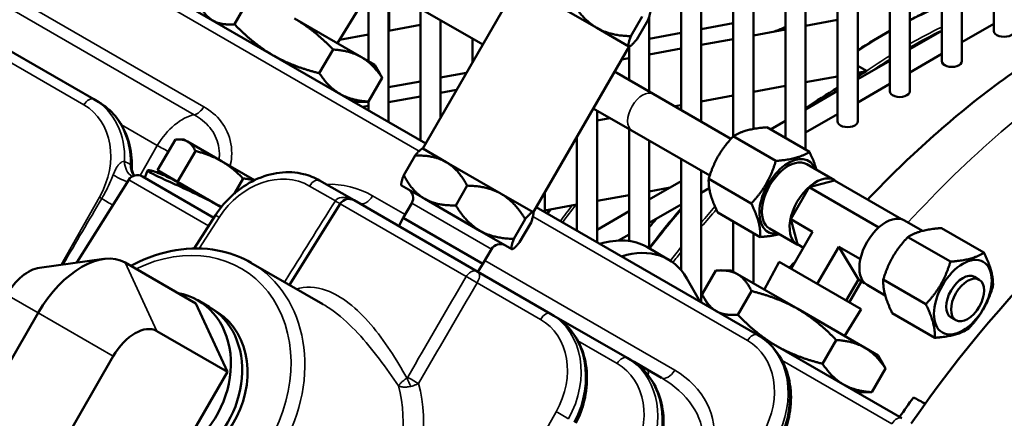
# Model space of a CAD drawing. Header units: inches. Extents: x 1 to 271, y 5 to 171.
# Tile 190 of 256: x 203.64 to 209.42, y 105.22 to 107.57. Entities that reach past the tile are written whole.
import ezdxf

# ---------------------------------------------------------------- set-up
doc = ezdxf.new("R2010")
doc.units = ezdxf.units.IN
doc.header["$LTSCALE"] = 8
doc.header["$MEASUREMENT"] = 0
doc.layers.add('Visible (ANSI)', color=7, linetype='Continuous', lineweight=50)
doc.layers.add('Visible Narrow (ANSI)', color=7, linetype='Continuous', lineweight=35)

msp = doc.modelspace()

# ---------------------------------------------------------------- linework, layer by layer
at = {"layer": 'Visible (ANSI)'}
for p, q in [((209.3643, 107.4985), (209.3643, 112.4413)), ((209.1762, 107.3217), (209.1762, 112.3316)), ((209.058, 107.3217), (209.058, 112.2634)), ((208.8699, 107.1449), (208.8699, 112.1548)), ((208.7518, 107.1449), (208.7518, 112.0866)), ((208.5637, 106.9681), (208.5637, 111.978)), ((208.4456, 106.9681), (208.4456, 111.9098)), ((208.2575, 106.8015), (208.2575, 111.8012)), ((208.1394, 106.8697), (208.1394, 111.733)), ((207.9513, 106.9234), (207.9513, 111.6244)), ((207.8331, 106.8801), (207.8331, 111.5562)), ((207.645, 106.9661), (207.645, 108.5063)), ((203.5241, 108.283), (206.0262, 106.8384)), ((206.3612, 107.4186), (205.2842, 108.0404)), ((207.5269, 107.0343), (207.5269, 107.9377)), ((206.5712, 107.7824), (206.0087, 106.8081)), ((203.0496, 107.6909), (204.0776, 107.0974)), ((205.8077, 106.9646), (205.8077, 107.7382)), ((205.8117, 107.7359), (205.8117, 107.5014)), ((206.7084, 107.7031), (207.0318, 107.5164)), ((204.9036, 107.5381), (204.9839, 107.6773)), ((205.5079, 107.4263), (205.6489, 107.6567)), ((205.6895, 107.3214), (205.6895, 107.6348)), ((205.9958, 106.856), (205.9958, 107.6296)), ((205.6485, 107.3452), (205.2552, 107.5722)), ((207.2981, 107.5844), (207.2311, 107.4683)), ((207.3388, 107.1429), (207.3388, 107.5829)), ((205.9958, 107.5355), (205.8077, 107.5006)), ((206.1139, 106.9903), (206.1139, 107.5614)), ((206.1191, 107.5584), (206.1139, 107.5574)), ((206.1179, 107.5591), (206.1179, 107.5582)), ((207.0318, 107.5164), (207.2193, 107.4082)), ((207.3325, 107.5645), (207.2655, 107.4485)), ((207.8331, 107.5438), (207.645, 107.5089)), ((208.2575, 107.5293), (208.4456, 107.5638)), ((209.1762, 107.4323), (209.3643, 107.5409)), ((205.6895, 107.4787), (205.5208, 107.4474)), ((207.5269, 107.487), (207.3388, 107.4521)), ((207.9513, 107.4731), (208.1394, 107.5076)), ((208.8699, 107.3918), (209.058, 107.5005)), ((206.302, 107.3161), (206.302, 107.4528)), ((207.2207, 107.4074), (206.6582, 106.4331)), ((207.2193, 107.4082), (207.2207, 107.4074)), ((207.2207, 107.4074), (207.2229, 107.408)), ((207.2207, 107.2111), (207.2207, 107.4073)), ((207.645, 107.417), (207.8331, 107.4515)), ((205.4014, 107.2507), (205.4818, 107.3898)), ((205.7279, 107.2993), (205.6485, 107.3452)), ((207.1767, 107.3311), (207.2207, 107.3392)), ((207.3388, 107.3608), (207.5269, 107.3953)), ((208.8699, 107.2555), (209.058, 107.3641)), ((205.7279, 107.2993), (205.7571, 107.2488)), ((208.5637, 107.215), (208.7518, 107.3237)), ((208.5637, 107.2932), (208.6148, 107.2637)), ((205.6901, 107.084), (205.7705, 107.2231)), ((206.2655, 107.2529), (206.1139, 107.2248)), ((207.3632, 107.1288), (207.1357, 107.2601)), ((208.2575, 107.1976), (208.4456, 107.2321)), ((208.5637, 107.2537), (208.6156, 107.2633)), ((205.9958, 107.2029), (205.8077, 107.168)), ((207.9513, 107.1414), (208.1394, 107.1759)), ((208.5637, 107.0787), (208.7518, 107.1873)), ((205.8077, 107.0801), (205.9958, 107.1146)), ((206.1139, 107.1362), (206.2081, 107.1535)), ((207.8195, 106.8654), (207.3632, 107.1288)), ((207.645, 107.0853), (207.8331, 107.1198)), ((208.2575, 107.0382), (208.4456, 107.1469)), ((204.0776, 107.0974), (204.1059, 107.0811)), ((205.6029, 107.0828), (205.6612, 107.0828)), ((205.6558, 107.0522), (205.6895, 107.0584)), ((205.6895, 107.0328), (205.6895, 107.0839)), ((207.4883, 107.0566), (207.5269, 107.0636)), ((207.0107, 107.0436), (207.2382, 106.9123)), ((207.0326, 106.2574), (207.0326, 107.031)), ((208.2575, 106.9019), (208.4456, 107.0105)), ((207.0326, 106.973), (207.1088, 106.987)), ((208.0524, 106.9199), (208.1394, 106.9701)), ((206.9145, 106.3256), (206.9145, 106.8769)), ((207.2207, 106.2648), (207.2207, 106.9224)), ((207.6945, 106.6489), (207.2382, 106.9123)), ((208.083, 106.7355), (207.8329, 106.88)), ((208.2802, 106.7884), (208.03, 106.9328)), ((204.4516, 106.6805), (204.5561, 106.8615)), ((204.6051, 106.8621), (204.5723, 106.8621)), ((204.6274, 106.8492), (204.6051, 106.8621)), ((204.8261, 106.7345), (204.6274, 106.8492)), ((207.3388, 106.2216), (207.3388, 106.8542)), ((204.5692, 106.6127), (204.6736, 106.7936)), ((205.9638, 106.767), (205.8969, 106.651)), ((206.0087, 106.8081), (206.0065, 106.8075)), ((206.0087, 106.8081), (206.1459, 106.7288)), ((205.0205, 106.6223), (204.8261, 106.7345)), ((206.1459, 106.7288), (206.4693, 106.5421)), ((207.5269, 106.0925), (207.5269, 106.7456)), ((208.4278, 106.6224), (208.2651, 106.7163)), ((204.5692, 106.6127), (204.4516, 106.6805)), ((207.645, 105.9038), (207.645, 106.6774)), ((204.2817, 106.624), (203.9779, 106.1379)), ((204.145, 106.5966), (204.145, 106.5966)), ((204.7824, 106.4018), (204.3625, 106.6442)), ((204.5654, 106.6065), (204.569, 106.6127)), ((204.8258, 106.4645), (204.5692, 106.6127)), ((204.9028, 106.5442), (204.9535, 106.632)), ((205.4034, 106.6206), (205.6055, 106.5039)), ((205.8837, 106.5916), (205.8831, 106.5938)), ((205.8837, 106.5916), (206.0209, 106.5123)), ((206.27, 106.5902), (206.203, 106.4742)), ((207.3388, 106.5078), (207.5269, 106.6165)), ((207.9387, 106.4855), (207.6885, 106.63)), ((208.4266, 106.6205), (208.2788, 106.5809)), ((208.8211, 106.3927), (208.4266, 106.6205)), ((206.4693, 106.5421), (206.6568, 106.4339)), ((206.7263, 106.4342), (206.7263, 106.5511)), ((207.0326, 106.5004), (207.2207, 106.5349)), ((207.3388, 106.5565), (207.4624, 106.5792)), ((207.645, 106.5483), (207.6918, 106.5752)), ((208.2788, 106.5809), (208.1705, 106.3934)), ((208.2788, 106.5809), (208.6876, 106.3448)), ((204.7294, 106.5155), (204.7294, 106.5155)), ((205.5246, 106.4838), (205.2266, 106.0068)), ((206.3317, 106.0847), (205.6055, 106.5039)), ((205.8946, 106.4005), (205.9446, 106.4871)), ((206.0209, 106.5123), (206.3443, 106.3256)), ((206.7263, 106.4442), (206.9145, 106.4787)), ((207.3388, 106.3715), (207.5269, 106.4801)), ((204.7923, 106.4172), (204.6661, 106.2213)), ((204.8258, 106.4645), (204.8261, 106.4643)), ((206.6568, 106.4339), (206.6582, 106.4331)), ((206.6582, 106.4331), (206.6588, 106.4309)), ((206.6757, 106.4634), (207.9757, 105.7128)), ((207.0326, 106.331), (207.2207, 106.4397)), ((207.9915, 106.2884), (207.7414, 106.4328)), ((205.8688, 106.3519), (205.8946, 106.4005)), ((205.8946, 106.4005), (206.3623, 106.1305)), ((206.6106, 106.3936), (206.5436, 106.2775)), ((206.645, 106.3737), (206.578, 106.2577)), ((207.8331, 106.0838), (207.8331, 106.3798)), ((208.1705, 106.3934), (208.299, 106.3192)), ((208.1705, 106.3934), (208.2101, 106.2455)), ((208.8379, 106.3856), (208.9441, 106.3243)), ((206.3443, 106.3256), (206.5318, 106.2174)), ((207.1587, 106.2675), (207.2207, 106.3033)), ((207.9513, 106.0156), (207.9513, 106.3116)), ((208.209, 106.2435), (208.0464, 106.3374)), ((208.299, 106.3192), (208.1731, 106.1011)), ((209.0553, 106.3408), (209.3055, 106.1964)), ((208.2101, 106.2455), (208.2449, 106.2254)), ((208.8582, 106.288), (209.1083, 106.1436)), ((206.3623, 106.1305), (206.4123, 106.2171)), ((206.5318, 106.2174), (206.5332, 106.2166)), ((206.5332, 106.2166), (206.5354, 106.2172)), ((207.4512, 106.1567), (207.3247, 106.2298)), ((208.4521, 106.2308), (208.3262, 106.0128)), ((208.4521, 106.2308), (208.5683, 106.0387)), ((208.4521, 106.2308), (208.5793, 106.1573)), ((203.7579, 106.1079), (204.1352, 106.1593)), ((204.6768, 105.8981), (204.2618, 106.1377)), ((205.4217, 105.8941), (204.9999, 106.1376)), ((206.3331, 106.0839), (206.3623, 106.1305)), ((208.0152, 105.9787), (208.1028, 106.1418)), ((208.1028, 106.1418), (208.5841, 105.8639)), ((206.3317, 106.0847), (206.7599, 105.8374)), ((207.6504, 105.9522), (207.7307, 106.0914)), ((207.8179, 106.0926), (207.7596, 106.0926)), ((207.8577, 106.0697), (207.8179, 106.0926)), ((208.2112, 105.8656), (207.8577, 106.0697)), ((207.5596, 106.0452), (207.6384, 105.9076)), ((208.5683, 106.0387), (208.4965, 105.9144)), ((208.5855, 106.0288), (208.5137, 105.9045)), ((208.5683, 106.0387), (208.6046, 106.0177)), ((208.7138, 106.038), (208.964, 105.8936)), ((209.2498, 106.054), (209.2781, 106.0377)), ((207.8596, 105.8314), (207.9399, 105.9706)), ((208.6191, 106.0068), (208.7253, 105.9455)), ((204.6768, 105.8981), (204.8619, 105.4962)), ((204.7537, 105.8782), (204.6874, 105.9165)), ((207.6929, 105.8761), (207.6638, 105.9266)), ((203.7508, 105.8427), (203.4188, 105.2676)), ((204.8057, 105.8451), (204.7696, 105.8685)), ((206.7599, 105.8374), (206.7794, 105.8262)), ((208.6045, 105.6385), (208.2112, 105.8656)), ((208.4866, 105.7065), (208.5841, 105.8639)), ((208.7667, 105.8408), (209.0168, 105.6964)), ((206.7794, 105.8262), (207.2099, 105.5776)), ((209.1123, 105.8158), (209.1406, 105.7995)), ((204.8619, 105.4962), (204.4469, 105.7358)), ((205.306, 105.6684), (205.306, 105.6684)), ((207.9757, 105.7128), (207.9778, 105.7116)), ((207.9778, 105.7116), (208.8237, 105.2232)), ((208.3575, 105.544), (208.4378, 105.6831)), ((208.684, 105.5926), (208.6045, 105.6385)), ((204.1915, 105.5883), (203.8595, 105.0132)), ((207.2099, 105.5776), (207.2294, 105.5663)), ((207.2294, 105.5663), (207.2501, 105.5544)), ((207.3277, 105.5096), (207.2501, 105.5544)), ((208.684, 105.5926), (208.7131, 105.5421)), ((204.8619, 105.4962), (204.6065, 105.0537)), ((207.3277, 105.5096), (207.411, 105.4615)), ((208.6462, 105.3773), (208.7265, 105.5165)), ((208.559, 105.3761), (208.6173, 105.3761)), ((205.287, 105.3089), (205.287, 105.3089)), ((207.6807, 105.3058), (207.6807, 105.3058))]:
    msp.add_line(p, q, dxfattribs=at)
for centre, start, end in [((204.3325, 106.5922), 60, 148), ((205.8927, 106.5171), 330, 60), ((205.5755, 106.452), 60, 148), ((206.4642, 106.1871), 60, 150)]:
    msp.add_arc(centre, 0.06, start, end, dxfattribs=at)
for centre, major_axis, ratio, start_param, end_param in [((203.6845, 97.4387), (7.1605, 10.1125), 0.361126, 0.511747, 0.521233), ((209.4233, 107.4985), (-0.0591, 0), 0.57735, 0, 3.141593), ((209.1171, 107.3217), (-0.0591, 0), 0.57735, 0, 3.141593), ((208.2141, 104.7775), (-2.6217, -2.7019), 0.45823, 4.134835, 4.150304), ((208.6339, 107.2609), (0.1041, 0.0557), 0.091853, 1.698627, 1.77122), ((208.2141, 104.7775), (-2.6217, -2.7019), 0.45823, 4.19125, 4.256217), ((208.8109, 107.1449), (-0.0591, 0), 0.57735, 0, 3.141593), ((210.8998, 103.2269), (2.3933, 4.1452), 0.57735, 0.792104, 1.425955), ((208.5046, 106.9681), (-0.0591, 0), 0.57735, 0, 3.141593), ((208.1557, 106.5269), (0.12, 0.2078), 0.57735, 5.859204, 9.848759), ((208.1557, 106.5269), (0.1094, 0.1894), 0.57735, 0, 3.141593), ((208.3184, 106.433), (-0.1094, -0.1894), 0.57735, 2.998245, 6.426533), ((204.8427, 106.3847), (-0.0504, 0.0325), 0.008341, 6.282668, 6.283185), ((208.4073, 104.6659), (-1.5959, -2.7642), 0.57735, 4.397878, 4.420182), ((208.7285, 106.1962), (0.1094, 0.1894), 0.57735, 0, 3.141593), ((206.9182, 105.5257), (0.4065, 0.7041), 0.57735, 0, 0.555256), ((207.0447, 105.4526), (0.4065, 0.7041), 0.57735, 5.958991, 6.838441), ((204.0063, 105.6952), (0.2555, 0.4425), 0.57735, 0, 1.570796), ((203.6934, 105.8758), (-0.1277, -0.2213), 0.57735, 3.562127, 4.712389), ((209.181, 105.9349), (-0.0687, -0.1191), 0.57735, 3.141593, 6.283185), ((204.4213, 105.4556), (0.2661, 0.4609), 0.816497, 3.209755, 6.567013), ((204.4876, 105.4173), (-0.2661, -0.4609), 0.816497, 0, 3.141593), ((204.5153, 105.4007), (0.2926, 0.4429), 0.815504, 3.233729, 6.289472), ((204.3192, 105.5145), (0.1277, 0.2212), 0.57735, 0, 1.570796), ((210.822, 103.2718), (-2.3828, -4.1271), 0.57735, 4.537092, 4.566906), ((26.3189, -168.2627), (226.7787, 242.1955), 0.777225, 0.209632, 0.209929)]:
    msp.add_ellipse(centre, major_axis=major_axis, ratio=ratio, start_param=start_param, end_param=end_param, dxfattribs=at)
for centre, major_axis in [((209.181, 105.9349), (0.12, 0.2078)), ((209.2093, 105.9186), (-0.0687, -0.1191))]:
    msp.add_ellipse(centre, major_axis=major_axis, ratio=0.57735, dxfattribs=at)
for points, weights in [([(204.6943, 107.6589), (204.7281, 107.5879), (204.7766, 107.5598)], [1.00007075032, 1.03799156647, 1]), ([(206.8905, 107.665), (206.9528, 107.562), (207.0318, 107.5164)], [1, 1.0379548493, 1]), ([(205.4818, 107.3898), (205.3707, 107.5055), (205.2552, 107.5722)], [1.00007075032, 1.03799156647, 1]), ([(207.3325, 107.5645), (207.3523, 107.6201), (207.3443, 107.6247)], [1, 1.0379548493, 1]), ([(204.7766, 107.5598), (204.8252, 107.5318), (204.9036, 107.5381)], [1, 1.03799156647, 1.00007075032]), ([(204.9036, 107.5381), (205.0146, 107.4224), (205.1302, 107.3557)], [1.00007075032, 1.03799156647, 1]), ([(207.0318, 107.5164), (207.1109, 107.4708), (207.2311, 107.4683)], [1, 1.0379548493, 1]), ([(207.2311, 107.4683), (207.2113, 107.4128), (207.2193, 107.4082)], [1, 1.0379548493, 1]), ([(207.2193, 107.4082), (207.2273, 107.4036), (207.2655, 107.4485)], [1, 1.0379548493, 1]), ([(205.1302, 107.3557), (205.2457, 107.289), (205.4014, 107.2507)], [1, 1.03799156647, 1.00007075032]), ([(205.6485, 107.3452), (205.5815, 107.3838), (205.4818, 107.3898)], [1, 1.03799156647, 1.00007075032]), ([(205.7705, 107.2231), (205.7154, 107.3065), (205.6485, 107.3452)], [1.00007075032, 1.03799156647, 1]), ([(205.4014, 107.2507), (205.4565, 107.1673), (205.5235, 107.1287)], [1.00007075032, 1.03799156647, 1]), ([(205.7571, 107.2488), (205.764, 107.2369), (205.7705, 107.2231)], [1.01161100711, 1.00717189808, 1.00007075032]), ([(205.5235, 107.1287), (205.5904, 107.09), (205.6901, 107.084)], [1, 1.03799156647, 1.00007075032]), ([(205.6901, 107.084), (205.675, 107.0828), (205.6612, 107.0828)], [1.00007075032, 1.00717189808, 1.01161100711]), ([(207.8329, 106.88), (207.7312, 106.772), (207.6885, 106.63)], [2.33597529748, 2.69735193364, 2.33597529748]), ([(208.03, 106.9328), (207.902, 106.9234), (207.8329, 106.88)], [1.08785418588, 1.25614581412, 1.08785418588]), ([(204.6274, 106.8492), (204.6001, 106.865), (204.5561, 106.8615)], [1, 1.0379548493, 1]), ([(204.6736, 106.7936), (204.6547, 106.8335), (204.6274, 106.8492)], [1, 1.0379548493, 1]), ([(204.8261, 106.7345), (204.7612, 106.772), (204.6736, 106.7936)], [1, 1.0379548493, 1]), ([(205.9638, 106.767), (205.9959, 106.8047), (206.0065, 106.8075)], [1, 1.03164134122, 1.01052660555]), ([(206.1459, 106.7288), (206.0749, 106.7699), (205.9638, 106.767)], [1, 1.0379548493, 1]), ([(208.083, 106.7355), (208.2111, 106.7449), (208.2802, 106.7884)], [1.01850376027, 1.17606684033, 1.01850376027]), ([(208.2802, 106.7884), (208.3092, 106.7283), (208.3216, 106.6837)], [1.01850376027, 1.09464683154, 1.09719693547]), ([(204.9535, 106.632), (204.891, 106.697), (204.8261, 106.7345)], [1, 1.0379548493, 1]), ([(206.27, 106.5902), (206.217, 106.6878), (206.1459, 106.7288)], [1, 1.0379548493, 1]), ([(207.9387, 106.4855), (208.0403, 106.5935), (208.083, 106.7355)], [2.39815312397, 2.76914870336, 2.39815312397]), ([(205.8831, 106.5938), (205.8803, 106.6044), (205.8969, 106.651)], [1.01052660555, 1.03164134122, 1]), ([(205.8969, 106.651), (205.9499, 106.5534), (206.0209, 106.5123)], [1, 1.0379548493, 1]), ([(205.0169, 106.6205), (204.9894, 106.6299), (204.9535, 106.632)], [1.017620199, 1.02405252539, 1]), ([(206.4693, 106.5421), (206.3903, 106.5878), (206.27, 106.5902)], [1, 1.0379548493, 1]), ([(207.6885, 106.63), (207.6855, 106.5484), (207.7414, 106.4328)], [1.08785418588, 1.25614581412, 1.08785418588]), ([(206.6106, 106.3936), (206.5484, 106.4965), (206.4693, 106.5421)], [1, 1.0379548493, 1]), ([(206.0209, 106.5123), (206.092, 106.4713), (206.203, 106.4742)], [1, 1.0379548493, 1]), ([(206.203, 106.4742), (206.2653, 106.3713), (206.3443, 106.3256)], [1, 1.0379548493, 1]), ([(207.9915, 106.2884), (207.9946, 106.3699), (207.9387, 106.4855)], [1.01850376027, 1.17606684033, 1.01850376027]), ([(206.6568, 106.4339), (206.6488, 106.4385), (206.6106, 106.3936)], [1, 1.0379548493, 1]), ([(206.645, 106.3737), (206.6648, 106.4293), (206.6568, 106.4339)], [1, 1.0379548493, 1]), ([(206.3443, 106.3256), (206.4234, 106.28), (206.5436, 106.2775)], [1, 1.0379548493, 1]), ([(208.1028, 106.3048), (208.058, 106.2932), (207.9915, 106.2884)], [1.09719693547, 1.09464683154, 1.01850376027]), ([(209.0553, 106.3408), (208.9273, 106.3314), (208.8582, 106.288)], [1.08785418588, 1.25614581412, 1.08785418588]), ([(206.5436, 106.2775), (206.5238, 106.222), (206.5318, 106.2174)], [1, 1.0379548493, 1]), ([(206.5318, 106.2174), (206.5398, 106.2128), (206.578, 106.2577)], [1, 1.0379548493, 1]), ([(208.8582, 106.288), (208.7565, 106.18), (208.7138, 106.038)], [2.39815312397, 2.76914870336, 2.39815312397]), ([(209.1083, 106.1436), (209.2364, 106.153), (209.3055, 106.1964)], [1.08785418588, 1.25614581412, 1.08785418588]), ([(209.3055, 106.1964), (209.3614, 106.0808), (209.3583, 105.9992)], [1.08785418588, 1.25614581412, 1.08785418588]), ([(208.964, 105.8936), (209.0656, 106.0016), (209.1083, 106.1436)], [2.33597529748, 2.69735193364, 2.33597529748]), ([(207.8577, 106.0697), (207.8091, 106.0977), (207.7307, 106.0914)], [1, 1.03799156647, 1.00007075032]), ([(207.9399, 105.9706), (207.9062, 106.0416), (207.8577, 106.0697)], [1.00007075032, 1.03799156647, 1]), ([(208.7138, 106.038), (208.7108, 105.9564), (208.7667, 105.8408)], [1.08785418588, 1.25614581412, 1.08785418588]), ([(207.6504, 105.9522), (207.6841, 105.8812), (207.7327, 105.8532)], [1.00007075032, 1.03799156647, 1]), ([(208.2112, 105.8656), (208.0957, 105.9323), (207.9399, 105.9706)], [1, 1.03799156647, 1.00007075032]), ([(209.3583, 105.9992), (209.3156, 105.8572), (209.214, 105.7492)], [1.08785418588, 1.25614581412, 1.08785418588]), ([(209.0168, 105.6964), (209.0199, 105.778), (208.964, 105.8936)], [1.08785418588, 1.25614581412, 1.08785418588]), ([(207.7327, 105.8532), (207.7812, 105.8251), (207.8596, 105.8314)], [1, 1.03799156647, 1.00007075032]), ([(208.4378, 105.6831), (208.3267, 105.7988), (208.2112, 105.8656)], [1.00007075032, 1.03799156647, 1]), ([(207.8596, 105.8314), (207.9707, 105.7157), (208.0862, 105.649)], [1.00007075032, 1.03799156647, 1]), ([(209.214, 105.7492), (209.1449, 105.7058), (209.0168, 105.6964)], [1.08785418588, 1.25614581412, 1.08785418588]), ([(208.6045, 105.6385), (208.5375, 105.6772), (208.4378, 105.6831)], [1, 1.03799156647, 1.00007075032]), ([(208.0862, 105.649), (208.2017, 105.5823), (208.3575, 105.544)], [1, 1.03799156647, 1.00007075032]), ([(208.7265, 105.5165), (208.6715, 105.5998), (208.6045, 105.6385)], [1.00007075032, 1.03799156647, 1]), ([(208.3575, 105.544), (208.4125, 105.4607), (208.4795, 105.422)], [1.00007075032, 1.03799156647, 1]), ([(208.7131, 105.5421), (208.72, 105.5302), (208.7265, 105.5165)], [1.01161100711, 1.00717189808, 1.00007075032]), ([(208.4806, 105.4214), (208.5472, 105.3833), (208.6462, 105.3773)], [1.00054798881, 1.03771608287, 1.00007075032]), ([(208.6462, 105.3773), (208.631, 105.3761), (208.6173, 105.3761)], [1.00007075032, 1.00717189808, 1.01161100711])]:
    msp.add_rational_spline(points, weights, degree=2, dxfattribs=at)
for points, knots in [([(209.058, 107.6514), (209.021, 107.6356), (208.9838, 107.6188), (208.921, 107.5889), (208.8955, 107.5762), (208.8699, 107.5632)], [6.15330946, 6.15330946, 6.15330946, 6.15330946, 6.19644249, 6.19644249, 6.22597799, 6.22597799, 6.22597799, 6.22597799]), ([(209.6429, 107.369), (209.5091, 107.2817), (209.3775, 107.1864), (209.1199, 106.9816), (208.9937, 106.872), (208.7863, 106.6762), (208.7032, 106.5934), (208.6219, 106.5077)], [0.064981, 0.064981, 0.064981, 0.064981, 0.1861611, 0.1861611, 0.3073411, 0.3073411, 0.390694, 0.390694, 0.390694, 0.390694]), ([(204.1059, 107.0811), (204.1427, 107.0598), (204.1759, 107.0313), (204.2317, 106.9637), (204.2547, 106.9236), (204.2878, 106.8354), (204.2975, 106.7858), (204.3002, 106.724), (204.3003, 106.7124), (204.3001, 106.7008)], [0, 0, 0, 0, 0.375341, 0.375341, 0.760544, 0.760544, 1.161843, 1.161843, 1.253377, 1.253377, 1.253377, 1.253377]), ([(204.3001, 106.6988), (204.2999, 106.6926), (204.3005, 106.6855), (204.3039, 106.6701), (204.3071, 106.6617), (204.3122, 106.6526), (204.3132, 106.6509), (204.3142, 106.6494)], [0, 0, 0, 0, 0.0672278, 0.0672278, 0.1497511, 0.1497511, 0.1680114, 0.1680114, 0.1680114, 0.1680114]), ([(204.5686, 106.6119), (204.5416, 106.6263), (204.4764, 106.6585), (204.4025, 106.685), (204.3834, 106.6813), (204.4355, 106.6512), (204.5489, 106.6005), (204.6914, 106.5358), (204.7856, 106.4869), (204.826, 106.4642)], [-1.40398, -1.40398, -1.40398, -1.40398, -1.121997, -0.673198, -0.224399, 0.224399, 0.673198, 1.121997, 1.509704, 1.509704, 1.509704, 1.509704]), ([(204.7923, 106.4172), (204.8207, 106.4613), (204.8556, 106.502), (204.9334, 106.5719), (204.9776, 106.6018), (205.07, 106.6459), (205.1195, 106.6604), (205.2158, 106.6719), (205.264, 106.6693), (205.3421, 106.6502), (205.3741, 106.6375), (205.4034, 106.6206)], [0, 0, 0, 0, 0.399955, 0.399955, 0.807563, 0.807563, 1.219705, 1.219705, 1.622328, 1.622328, 1.921322, 1.921322, 1.921322, 1.921322]), ([(204.5654, 106.6065), (204.5651, 106.6059), (204.5687, 106.6034), (204.5751, 106.5997), (204.5823, 106.5956), (204.5939, 106.5893), (204.6242, 106.5737), (204.6428, 106.5642), (204.6809, 106.5446), (204.703, 106.5331), (204.747, 106.5095), (204.769, 106.4973), (204.7881, 106.4862)], [2.7085779, 2.7085779, 2.7085779, 2.7085779, 2.8719474, 2.8719474, 2.8719474, 3.0514443, 3.0514443, 3.2309412, 3.2309412, 3.4104377, 3.4104377, 3.5899342, 3.5899342, 3.5899342, 3.5899342]), ([(204.2949, 106.1186), (204.3101, 106.1269), (204.3255, 106.1347), (204.4212, 106.1801), (204.5062, 106.2055), (204.6725, 106.2261), (204.756, 106.222), (204.8928, 106.1895), (204.9495, 106.1669), (205.0012, 106.1369)], [1.298466, 1.298466, 1.298466, 1.298466, 1.436334, 1.436334, 2.151384, 2.151384, 2.861224, 2.861224, 3.402134, 3.402134, 3.402134, 3.402134]), ([(206.7794, 105.8262), (206.8163, 105.8049), (206.8495, 105.7763), (206.9053, 105.7087), (206.9283, 105.6686), (206.9613, 105.5804), (206.9709, 105.531), (206.9754, 105.4302), (206.9702, 105.3776), (206.9469, 105.2816), (206.9303, 105.2369), (206.9088, 105.1952)], [0, 0, 0, 0, 0.375684, 0.375684, 0.760863, 0.760863, 1.161125, 1.161125, 1.564127, 1.564127, 1.921497, 1.921497, 1.921497, 1.921497]), ([(207.9778, 105.7116), (208.0146, 105.6904), (208.0478, 105.6618), (208.1036, 105.5942), (208.1267, 105.5541), (208.1596, 105.4659), (208.1693, 105.4165), (208.1738, 105.3157), (208.1685, 105.2631), (208.1452, 105.1671), (208.1286, 105.1224), (208.1072, 105.0807)], [0, 0, 0, 0, 0.375678, 0.375678, 0.760853, 0.760853, 1.161117, 1.161117, 1.564123, 1.564123, 1.921496, 1.921496, 1.921496, 1.921496]), ([(207.2294, 105.5663), (207.2671, 105.5446), (207.301, 105.5154), (207.3572, 105.4465), (207.3799, 105.4058), (207.4119, 105.3175), (207.4214, 105.2685), (207.4252, 105.1682), (207.4196, 105.1157), (207.4021, 105.0443), (207.3959, 105.0239), (207.3887, 105.0039)], [0, 0, 0, 0, 0.384026, 0.384026, 0.77081, 0.77081, 1.167169, 1.167169, 1.569616, 1.569616, 1.732364, 1.732364, 1.732364, 1.732364]), ([(205.8668, 105.4135), (205.8669, 105.4135), (205.8669, 105.4136), (205.8669, 105.4136), (205.867, 105.4137), (205.867, 105.4138), (205.8671, 105.4139)], [-0.0001298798, -0.0001298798, -0.0001298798, -0.0001298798, 0, 0, 0, 0.0002072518, 0.0002072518, 0.0002072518, 0.0002072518]), ([(205.8674, 105.4132), (205.8673, 105.4132), (205.8672, 105.4133), (205.867, 105.4133), (205.867, 105.4134), (205.8669, 105.4134), (205.8668, 105.4135)], [-0.0002084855, -0.0002084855, -0.0002084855, -0.0002084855, 0, 0, 0, 0.0001298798, 0.0001298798, 0.0001298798, 0.0001298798])]:
    msp.add_open_spline(points, degree=3, knots=knots, dxfattribs=at)
for points in [[(208.7518, 107.4997), (208.6891, 107.4643), (208.6263, 107.4263), (208.5637, 107.3858)], [(208.6148, 107.2637), (208.615, 107.2635), (208.6153, 107.2634), (208.6156, 107.2633)], [(204.3763, 106.6363), (204.382, 106.651), (204.3878, 106.6658), (204.3935, 106.6806)], [(204.6998, 106.5347), (204.6997, 106.5347), (204.6996, 106.5348), (204.6995, 106.5349)], [(204.7611, 106.4992), (204.761, 106.4993), (204.7609, 106.4994), (204.7608, 106.4994)], [(204.8156, 106.4701), (204.8157, 106.47), (204.8158, 106.4699), (204.8159, 106.4699)], [(206.7547, 106.4494), (206.7492, 106.442), (206.7438, 106.4347), (206.7383, 106.4272)], [(207.5269, 106.4568), (207.4627, 106.3814), (207.4, 106.3036), (207.3388, 106.2239)], [(208.1621, 106.1075), (208.1738, 106.1193), (208.1854, 106.1311), (208.1971, 106.1427)], [(205.2074, 105.9366), (205.2074, 105.9366), (205.2074, 105.9366), (205.2074, 105.9366)], [(205.425, 105.8922), (205.4239, 105.8928), (205.4228, 105.8935), (205.4217, 105.8941)], [(208.9597, 105.3092), (208.9369, 105.3215), (208.9141, 105.3339), (208.8913, 105.3462)]]:
    msp.add_open_spline(points, degree=3, dxfattribs=at)
at = {"layer": 'Visible Narrow (ANSI)'}
for p, q in [((205.988, 106.7936), (203.4652, 108.2501)), ((203.1919, 107.9374), (204.7228, 107.0535)), ((204.6668, 107.0068), (203.127, 107.8958)), ((204.0187, 107.0645), (203.0207, 107.6408)), ((204.6431, 107.0003), (204.6431, 107.0003)), ((204.4497, 106.8258), (204.2388, 106.9475)), ((204.3499, 106.6497), (204.4497, 106.8258)), ((204.2896, 106.6533), (204.2896, 106.6533)), ((204.751, 106.3531), (204.2817, 106.624)), ((205.4955, 106.5006), (205.3445, 106.5878)), ((204.6109, 106.5722), (204.6109, 106.5722)), ((205.7147, 106.53), (205.9057, 106.4198)), ((207.0326, 106.502), (207.2207, 106.5365)), ((207.3388, 106.5582), (207.4665, 106.5816)), ((203.8855, 106.1253), (204.1099, 106.5215)), ((205.5246, 106.4838), (206.2646, 106.0565)), ((206.4123, 106.2171), (205.9446, 106.4871)), ((206.7263, 106.4459), (206.9145, 106.4804)), ((204.8138, 106.4038), (204.6962, 106.2212)), ((207.9168, 105.68), (206.6559, 106.4079)), ((204.2618, 106.1377), (204.4469, 105.7358)), ((206.3734, 106.1498), (207.4896, 105.5053)), ((206.701, 105.8046), (206.329, 106.0194)), ((205.3237, 105.9938), (205.3237, 105.9939)), ((205.3589, 105.9937), (205.3589, 105.9937)), ((203.5657, 105.9496), (203.7508, 105.8427)), ((203.7508, 105.8427), (204.1915, 105.5883)), ((205.2467, 105.8644), (205.2468, 105.8645)), ((205.2603, 105.8336), (205.2603, 105.8336)), ((205.3023, 105.6898), (205.3023, 105.6898)), ((207.151, 105.5448), (206.9208, 105.6777)), ((208.7648, 105.1904), (208.1192, 105.5632)), ((205.9853, 103.8367), (206.7922, 105.2616))]:
    msp.add_line(p, q, dxfattribs=at)
for centre, major_axis, ratio, start_param, end_param in [((208.7275, 104.481), (1.8375, 3.1826), 0.57735, 0.657869, 0.730579), ((208.8493, 104.4107), (-1.8375, -3.1826), 0.57735, 3.846591, 3.919069), ((208.7275, 104.481), (1.8375, 3.1826), 0.57735, 0.776057, 0.84849), ((208.8582, 104.4056), (1.8313, 3.1718), 0.57735, 0.708147, 0.780862), ((208.8493, 104.4107), (-1.8375, -3.1826), 0.57735, 3.964529, 4.017379), ((210.2073, 103.6267), (-2.36, -4.0876), 0.57735, 3.995728, 4.34289), ((208.8582, 104.4056), (1.8313, 3.1718), 0.57735, 0.82648, 0.871062), ((208.8493, 104.4107), (-1.8375, -3.1826), 0.57735, 4.019928, 4.037134), ((207.3007, 107.0205), (-0.0625, -0.1083), 0.57735, 3.141593, 6.283185), ((204.0476, 107.0454), (0.03, 0.052), 0.57735, 0, 1.53589), ((203.791, 106.6879), (0.2427, 0.3673), 0.815505, 4.796462, 6.332352), ((203.82, 106.6688), (0.2727, 0.4193), 0.815728, 5.33387, 6.326495), ((203.8636, 106.6436), (0.2268, 0.4459), 0.815728, 5.253105, 6.239876), ((204.0759, 107.0291), (0.03, 0.052), 0.57735, 5.974139, 5.976635), ((204.6842, 107.079), (-0.04, -0.0693), 0.57735, 0.471889, 1.53589), ((204.5992, 106.727), (-0.155, -0.2685), 0.57735, 3.613481, 4.677482), ((203.8946, 106.6281), (0.1968, 0.3938), 0.815505, 5.577086, 5.57834), ((204.6591, 106.6924), (-0.3737, 0.2128), 0.035048, 5.128199, 5.327138), ((204.3607, 106.7478), (-0.0443, -0.1115), 0.842389, 5.169649, 6.120976), ((204.396, 106.731), (-0.0583, -0.1049), 0.819967, 5.283227, 5.936287), ((204.1871, 106.6835), (0.0995, -0.0671), 0.192394, 4.877978, 5.91694), ((203.8946, 106.6281), (0.1968, 0.3938), 0.815505, 5.215316, 5.216281), ((205.1168, 106.2112), (0.2427, 0.3673), 0.815505, 0.049166, 1.585056), ((205.1806, 106.1719), (0.2268, 0.4459), 0.815728, 0.865204, 0.865326), ((205.3734, 106.5686), (0.03, 0.052), 0.57735, 0, 1.53589), ((205.5225, 106.1907), (-0.3843, 0.2349), 0.865844, 4.741292, 5.381401), ((205.6761, 106.5555), (-0.04, -0.0693), 0.57735, 0, 1.53589), ((204.1388, 106.5024), (-0.0522, 0.0296), 0.048615, 5.037731, 5.327057), ((204.0929, 106.538), (0.1015, -0.0641), 0.032351, 5.039669, 5.97978), ((205.4569, 106.5261), (0.0678, -0.0424), 0.017807, 5.328506, 6.223962), ((208.2768, 104.7413), (-1.8375, -3.1826), 0.57735, 4.491544, 4.523275), ((208.2851, 104.7365), (1.8334, 3.1755), 0.57735, 1.345576, 1.381253), ((208.8582, 104.4056), (-1.3812, -2.3924), 0.57735, 4.047512, 4.048428), ((204.8427, 106.3847), (-0.0504, 0.0325), 0.008341, 5.328681, 6.282668), ((208.2022, 104.7844), (1.8375, 3.1826), 0.57735, 1.372716, 1.381682), ((208.7275, 104.481), (1.8375, 3.1826), 0.57735, 1.26568, 1.347726), ((208.8493, 104.4107), (-1.8375, -3.1826), 0.57735, 4.374244, 4.408873), ((208.8582, 104.4056), (1.8313, 3.1718), 0.57735, 1.234707, 1.272925), ((204.5167, 105.4029), (0.4523, 0.6846), 0.815505, 4.796462, 7.233688), ((208.8493, 104.4107), (-1.8375, -3.1826), 0.57735, 4.460896, 4.489428), ((208.8582, 104.4056), (1.8313, 3.1718), 0.57735, 1.325296, 1.34748), ((204.5456, 105.3838), (0.4824, 0.7366), 0.815635, 4.793136, 6.326954), ((208.8582, 104.4056), (-1.3812, -2.3924), 0.57735, 4.26948, 4.292618), ((206.3904, 106.0939), (0.04, 0.0693), 0.57735, 2.068563, 2.068901), ((206.2904, 106.0449), (-0.0691, 0.0403), 0.039174, 1.211523, 2.186052), ((206.7299, 105.7855), (0.03, 0.052), 0.57735, 0, 1.53589), ((206.5022, 105.4089), (0.2727, 0.4193), 0.815728, 4.790605, 6.326495), ((206.4733, 105.428), (0.2427, 0.3673), 0.815505, 4.796462, 6.332352), ((206.5371, 105.3887), (0.2268, 0.4459), 0.815728, 4.703986, 6.239876), ((206.7494, 105.7742), (0.03, 0.052), 0.57735, 6.069704, 6.071689), ((207.9457, 105.6609), (0.03, 0.052), 0.57735, 0, 1.53589), ((207.6891, 105.3034), (0.2427, 0.3673), 0.815505, 4.796462, 6.332352), ((207.718, 105.2843), (0.2727, 0.4193), 0.815728, 4.790605, 6.326495), ((207.7355, 105.2742), (0.2268, 0.4459), 0.815728, 4.703986, 6.239876), ((207.9478, 105.6597), (0.03, 0.052), 0.57735, 6.26065, 6.260921), ((207.1799, 105.5257), (0.03, 0.052), 0.57735, 0, 1.53589), ((206.9522, 105.149), (0.2727, 0.4193), 0.815728, 4.948382, 6.326495), ((206.9871, 105.1289), (0.2268, 0.4459), 0.815728, 4.862918, 6.239876), ((207.1994, 105.5144), (0.03, 0.052), 0.57735, 6.069705, 6.071689), ((207.0951, 105.2859), (0.155, 0.2685), 0.57735, 0, 0.047107), ((206.5681, 105.3732), (0.1968, 0.3938), 0.815505, 5.430291, 5.432214), ((206.9233, 105.1682), (0.2427, 0.3673), 0.815505, 4.796462, 6.332352), ((207.2839, 105.5035), (-0.0666, -0.0443), 0.448733, 5.576508, 5.576513), ((207.1727, 105.2412), (0.155, 0.2685), 0.169102, 5.868672, 6.283185), ((207.2023, 105.2241), (-0.3648, 0.2417), 0.707019, 4.83053, 4.830549), ((207.451, 105.5308), (-0.04, -0.0693), 0.57735, 0, 1.53589), ((207.2782, 105.177), (0.4192, -0.1687), 0.860037, 0.156593, 1.407089), ((205.0345, 105.0983), (0.4293, 0.8593), 0.815505, 5.503448, 5.503453), ((205.9148, 105.4745), (-0.0015, -0.0146), 0.569674, 0.343316, 0.898507), ((205.9407, 105.4496), (-0.0315, 0.0735), 0.234832, 1.322516, 2.024155), ((205.945, 105.4538), (-0.0691, 0.0404), 0.038951, 1.228852, 2.186064), ((207.3091, 105.4527), (-0.0759, -0.0254), 0.448295, 5.53021, 5.530337), ((207.2396, 105.2025), (0.3918, -0.1951), 0.707019, 0.310475, 1.48379), ((205.121, 105.0516), (0.4899, 0.7318), 0.815292, 4.801439, 5.660998), ((205.1644, 105.0229), (0.535, 0.8098), 0.815505, 4.796462, 5.662932), ((207.3234, 105.3898), (0.0794, 0.01), 0.365753, 2.186416, 2.186646), ((206.8562, 105.4206), (0.3557, -0.2787), 0.860037, 0.651002, 0.651021), ((206.8211, 105.2425), (-0.0522, 0.0296), 0.048615, 3.757478, 5.327057), ((207.0182, 105.1134), (0.1968, 0.3938), 0.815505, 5.430292, 5.432216), ((208.7937, 105.1713), (0.03, 0.052), 0.57735, 0, 1.53589)]:
    msp.add_ellipse(centre, major_axis=major_axis, ratio=ratio, start_param=start_param, end_param=end_param, dxfattribs=at)
for points, knots in [([(204.7228, 107.0535), (204.7618, 107.031), (204.8325, 106.9729), (204.8835, 106.8633), (204.8888, 106.7683), (204.8821, 106.7233), (204.8777, 106.7047)], [-1.471675, -1.471675, -1.471675, -1.471675, -1.051196, -0.630718, -0.420479, -0.270853, -0.270853, -0.270853, -0.270853]), ([(204.8123, 106.7425), (204.8132, 106.7496), (204.8157, 106.7776), (204.8102, 106.8466), (204.7647, 106.9366), (204.701, 106.987), (204.6668, 107.0068)], [0.349452, 0.349452, 0.349452, 0.349452, 0.420479, 0.630718, 1.051196, 1.471675, 1.471675, 1.471675, 1.471675]), ([(204.1908, 106.6535), (204.1942, 106.6622), (204.2011, 106.6785), (204.2117, 106.6986), (204.2223, 106.7138), (204.2327, 106.7239), (204.2454, 106.7315), (204.253, 106.7323), (204.2569, 106.7321)], [-0.6005894, -0.6005894, -0.6005894, -0.6005894, -0.5147909, -0.4289924, -0.3431939, -0.2573955, -0.171597, 0, 0, 0, 0]), ([(204.2921, 106.7145), (204.2947, 106.713), (204.2979, 106.7099), (204.2999, 106.7044), (204.3001, 106.7007), (204.3001, 106.6988)], [-0.660884, -0.660884, -0.660884, -0.660884, -0.542869, -0.47206, -0.416199, -0.416199, -0.416199, -0.416199]), ([(204.1235, 106.5143), (204.1331, 106.5306), (204.1422, 106.5471), (204.1506, 106.5637), (204.1594, 106.5811), (204.1676, 106.5985), (204.1751, 106.6156), (204.1807, 106.6284), (204.1859, 106.6411), (204.1908, 106.6535)], [-1.2159507, -1.2159507, -1.2159507, -1.2159507, -1.0602299, -1.0602299, -1.0602299, -0.8960494, -0.8960494, -0.8960494, -0.7729116, -0.7729116, -0.7729116, -0.7729116]), ([(205.4955, 106.5006), (205.5027, 106.5116), (205.5228, 106.5222), (205.5618, 106.5212), (205.5846, 106.5139), (205.5979, 106.5076)], [-0.5860823, -0.5860823, -0.5860823, -0.5860823, -0.3516494, -0.2344329, -0.0568666, -0.0568666, -0.0568666, -0.0568666]), ([(206.2646, 106.0565), (206.2671, 106.0606), (206.27, 106.0644), (206.276, 106.0714), (206.2793, 106.0746), (206.2852, 106.0794), (206.2879, 106.0813), (206.2946, 106.0852), (206.2987, 106.087), (206.3035, 106.0883), (206.3043, 106.0885), (206.31, 106.0897), (206.3147, 106.0898), (206.3236, 106.0884), (206.3277, 106.0869), (206.3316, 106.0847), (206.3316, 106.0847), (206.3317, 106.0847)], [0, 0, 0, 0, 0.0849885, 0.0849885, 0.1693611, 0.1693611, 0.2344319, 0.2344319, 0.3319391, 0.3319391, 0.3516479, 0.3516479, 0.4701394, 0.4701394, 0.5860799, 0.5860799, 0.587042, 0.587042, 0.587042, 0.587042]), ([(206.3317, 106.0847), (206.3317, 106.0847), (206.3317, 106.0847), (206.3375, 106.0813), (206.3429, 106.0725), (206.3422, 106.0492), (206.3354, 106.0309), (206.329, 106.0194)], [-0.587042, -0.587042, -0.587042, -0.587042, -0.5860799, -0.5860799, -0.3516479, -0.2344319, 0, 0, 0, 0]), ([(205.2676, 105.9831), (205.3176, 105.9994), (205.4182, 105.9988), (205.5774, 105.9066), (205.7063, 105.7791), (205.8198, 105.6233), (205.8851, 105.5138), (205.9162, 105.4605)], [1.424545, 1.424545, 1.424545, 1.424545, 2.256116, 2.798336, 3.340555, 3.882775, 4.424995, 4.424995, 4.424995, 4.424995]), ([(205.8668, 105.4135), (205.8311, 105.4656), (205.7561, 105.5734), (205.6298, 105.7276), (205.5153, 105.8335), (205.4468, 105.8794), (205.425, 105.8922)], [-4.415416, -4.415416, -4.415416, -4.415416, -3.882775, -3.340555, -2.798336, -2.541012, -2.541012, -2.541012, -2.541012]), ([(205.8671, 105.4139), (205.8689, 105.4175), (205.8721, 105.4218), (205.8764, 105.4265), (205.8797, 105.4303), (205.8838, 105.4343), (205.8884, 105.4386), (205.8938, 105.4434), (205.8999, 105.4484), (205.9066, 105.4535), (205.9097, 105.4558), (205.9129, 105.4582), (205.9162, 105.4605)], [0.00020725, 0.00020725, 0.00020725, 0.00020725, 0.00878557, 0.00878557, 0.00878557, 0.01559782, 0.01559782, 0.01559782, 0.02338294, 0.02338294, 0.02338294, 0.02697602, 0.02697602, 0.02697602, 0.02697602]), ([(205.939, 105.4107), (205.93, 105.4087), (205.9212, 105.4074), (205.913, 105.4068), (205.9038, 105.4062), (205.8952, 105.4064), (205.8876, 105.4074), (205.8803, 105.4083), (205.874, 105.41), (205.869, 105.4124), (205.8684, 105.4126), (205.8679, 105.4129), (205.8674, 105.4132)], [-0.02697598, -0.02697598, -0.02697598, -0.02697598, -0.01890927, -0.01890927, -0.01890927, -0.00985259, -0.00985259, -0.00985259, -0.00116652, -0.00116652, -0.00116652, -0.00020849, -0.00020849, -0.00020849, -0.00020849]), ([(205.9836, 105.4283), (205.9792, 105.4256), (205.9743, 105.423), (205.964, 105.4184), (205.9587, 105.4164), (205.9486, 105.4131), (205.9439, 105.4118), (205.939, 105.4107)], [0, 0, 0, 0, 0.0059032, 0.0059032, 0.01136034, 0.01136034, 0.01575791, 0.01575791, 0.01575791, 0.01575791])]:
    msp.add_open_spline(points, degree=3, knots=knots, dxfattribs=at)
for points in [[(204.7151, 106.9734), (204.7153, 106.9733), (204.7155, 106.9732), (204.7157, 106.9731)], [(204.2569, 106.7321), (204.2686, 106.727), (204.2804, 106.7211), (204.2921, 106.7145)], [(203.8959, 106.1267), (203.9717, 106.2559), (204.0476, 106.3851), (204.1235, 106.5143)], [(205.1973, 106.0237), (205.2967, 106.1827), (205.3961, 106.3416), (205.4955, 106.5006)], [(205.5823, 106.514), (205.5818, 106.5142), (205.5812, 106.5144), (205.5807, 106.5146)], [(205.9204, 105.4648), (206.0352, 105.662), (206.1499, 105.8592), (206.2646, 106.0565)], [(206.329, 106.0194), (206.2139, 105.8223), (206.0988, 105.6253), (205.9836, 105.4283)], [(207.1665, 105.5643), (207.1665, 105.5643), (207.1665, 105.5643), (207.1665, 105.5643)]]:
    msp.add_open_spline(points, degree=3, dxfattribs=at)

doc.saveas('drawing.dxf')
